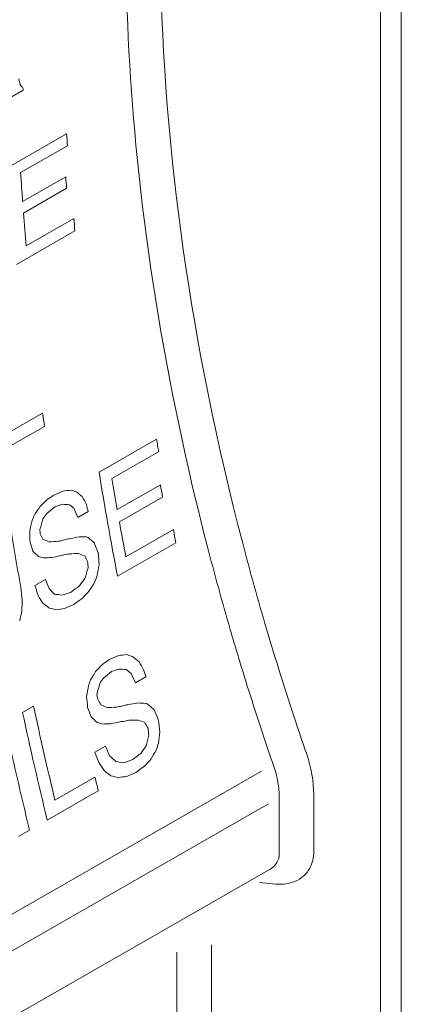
# Model space of a CAD drawing. Header units: millimetres. Extents: x -556 to 0, y 0 to 403.
# Tile 25 of 57: x -48.37 to -41.69, y 178.16 to 195.41. Entities that reach past the tile are written whole.
import ezdxf

# ---------------------------------------------------------------- set-up
doc = ezdxf.new("R2010")
doc.units = ezdxf.units.MM
doc.header["$LTSCALE"] = 2

# ---------------------------------------------------------------- blocks, each defined once
blk = doc.blocks.new('CGI0800-02')
at = {"color": 31, "linetype": 'Continuous', "lineweight": 0, "extrusion": (0.707107, -0.40558, 0.579228)}
for p, q in [((-41.68610866, 169.17283696), (-41.68610866, 227.92558007)), ((-42.0482407, 227.51823239), (-42.0482407, 169.14549137)), ((-48.3117693, 194.17735381), (-48.53360994, 194.05011124)), ((-48.55568509, 192.83765511), (-47.54831035, 193.41546152)), ((-47.5357862, 193.20605426), (-48.35405088, 192.73671693)), ((-48.32019448, 192.22859043), (-47.56375424, 192.66246672)), ((-47.54891984, 192.46016035), (-48.30536008, 192.02628406)), ((-48.25910033, 191.45206139), (-47.422652, 191.93182845)), ((-47.40354948, 191.714435), (-48.42910788, 191.12619887)), ((-48.67091648, 188.11556938), (-47.96902722, 188.51815652)), ((-47.93705173, 188.28916645), (-48.83532451, 187.77393835)), ((-46.98077735, 187.48764296), (-45.97340261, 188.06544937)), ((-45.93667299, 187.84215843), (-46.75493767, 187.37282109)), ((-46.66236523, 186.83101647), (-45.905925, 187.26489276)), ((-45.86771586, 187.04917919), (-46.6241561, 186.6153029)), ((-47.17206804, 186.79584619), (-47.35390464, 186.691549)), ((-46.51153764, 186.00301843), (-45.67872603, 186.48069954)), ((-45.63449018, 186.24889021), (-46.65641185, 185.66274003)), ((-48.10458403, 185.50155796), (-47.91911071, 185.60794109)), ((-47.4781782, 185.38045404), (-47.47090474, 185.38462592)), ((-46.16003907, 183.89795613), (-46.34187567, 183.79365894)), ((-48.31975505, 183.27657074), (-48.12700826, 183.38712575)), ((-47.05244575, 182.58066215), (-46.86697243, 182.68704528)), ((-46.4006748, 182.44500939), (-46.39340134, 182.44918128)), ((-44.13789221, 182.2480399), (-53.76167926, 176.72806242)), ((-46.3352582, 182.22620592), (-46.33889493, 182.22411998)), ((-47.75422944, 181.74089077), (-47.05234018, 182.14347791)), ((-46.99452407, 181.90387926), (-47.88916012, 181.3907371)), ((-53.78881927, 176.07048122), (-44.01448422, 181.67680949)), ((-43.22011436, 180.84111697), (-43.22011436, 181.8318333)), ((-48.19828233, 181.21343189), (-48.39102912, 181.10287687)), ((-44.17255102, 180.29479666), (-43.88463903, 180.2699372)), ((-45.01326531, 173.55566504), (-45.01326531, 179.20647286)), ((-45.6168187, 179.07408477), (-45.6168187, 173.64796139))]:
    blk.add_line(p, q, dxfattribs=at)
at = {"color": 0, "linetype": 'Continuous', "lineweight": 0, "extrusion": (0.707107, -0.40558, 0.579228)}
for p, q in [((-43.82366775, 181.78625732), (-43.82366775, 180.79554099)), ((-54.02819017, 174.77163804), (-43.98460224, 180.53240342))]:
    blk.add_line(p, q, dxfattribs=at)
at = {"color": 31, "linetype": 'Continuous', "lineweight": 0}
for centre, major_axis, ratio, start_param, end_param in [((-1.52935491, 182.28464406), (-37.31171673, 34.31126815), 0.7003666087, 0.3453726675, 0.8280707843), ((-13.29542025, 175.43093446), (31.01007822, -39.72959488), 0.4608278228, 3.9016787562, 3.9048696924), ((-14.12623763, 174.95439719), (45.16849281, -31.67145798), 0.0988793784, 3.9243136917, 3.9258578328), ((-12.98662499, 175.60805215), (24.87714061, -43.37197108), 0.5792279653, 3.9721954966, 3.9732249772), ((-12.27746227, 176.01481117), (24.87714061, -43.37197108), 0.5792279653, 4.0010411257, 4.0059912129), ((-13.09572695, 175.54547384), (24.87714061, -43.37197108), 0.5792279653, 4.0059912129, 4.017961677), ((-12.33928671, 175.97935013), (24.87714061, -43.37197108), 0.5792279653, 4.017961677, 4.0227119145), ((-13.09572695, 175.54547384), (24.87714061, -43.37197108), 0.5792279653, 4.0227119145, 4.0361479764), ((-12.25927861, 176.02524089), (24.87714061, -43.37197108), 0.5792279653, 4.0361479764, 4.0412171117), ((-13.13209426, 175.5246144), (24.87714061, -43.37197108), 0.5792279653, 4.1033499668, 4.1085720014), ((-11.35736909, 176.54255494), (24.87714061, -43.37197108), 0.5792279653, 4.136754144, 4.1417996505), ((-12.36474383, 175.96474853), (24.87714061, -43.37197108), 0.5792279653, 4.136754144, 4.1778087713), ((-12.17563377, 176.0732176), (24.87714061, -43.37197108), 0.5792279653, 4.1417996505, 4.1540156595), ((-11.41919354, 176.50709389), (24.87714061, -43.37197108), 0.5792279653, 4.1540156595, 4.1588691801), ((104.92380942, 243.23869892), (-584.10676254, -374.8737581), 0.0521227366, 4.9432921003, 4.9435021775), ((-90.07733483, 131.39063752), (381.45729814, 175.61961232), 0.0791984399, 1.4228758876, 1.4232960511), ((-33.9080091, 163.60803921), (108.98235968, 11.2141171), 0.2277995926, 1.672166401, 1.6734271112), ((-23.0513559, 169.83515966), (61.0914514, -22.22198727), 0.1363748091, 2.0293809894, 2.0311675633), ((-18.49620212, 172.44788853), (44.83556892, -31.85514427), 0.1062493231, 4.090185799, 4.0931298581), ((-15.36354531, 174.24470666), (35.19851458, -37.24307999), 0.3542513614, 4.056973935, 4.0607618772), ((-0.99919543, 182.48375927), (-63.46037957, -74.07093273), 0.4117878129, 4.9955926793, 4.9974842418), ((10.82437483, 189.26548057), (-121.39008397, -107.17359456), 0.2391652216, 4.9972862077, 4.9984417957), ((36.80677444, 204.16837275), (-243.1705012, -178.14793897), 0.1237684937, 4.9756020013, 4.9762328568), ((-62.88540452, 146.987288), (242.72682067, 94.47798634), 0.1223826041, 1.4603540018, 1.4608797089), ((-27.24051556, 167.43235639), (77.04676466, -11.33301854), 0.2193354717, 1.8689776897, 1.8706603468), ((-18.90617456, 172.212738), (-45.39124151, 31.54842017), 0.0940090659, 0.9563054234, 0.9585148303), ((-14.77711136, 174.58107135), (-32.65543977, 38.74306959), 0.4208114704, 0.9268043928, 0.9309103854), ((-13.20825071, 175.48093286), (27.47411845, -41.85248809), 0.5353578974, 4.1136826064, 4.1165256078), ((-6.76803986, 179.17488604), (-32.21391207, -60.12969534), 0.5973345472, 4.9021701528, 4.9036418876), ((0.69137026, 183.45342792), (-70.18430457, -77.72649839), 0.3816449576, 5.0039773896, 5.0051341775), ((-13.92853855, 175.06779272), (24.87714061, -43.37197108), 0.5792279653, 4.136754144, 4.162143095), ((-9.31474123, 177.71415815), (-12.71845623, -55.79892906), 0.6963316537, 4.7112043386, 4.7144648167), ((-8.39123345, 178.24386045), (-18.99412238, -56.9199761), 0.6719460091, 4.7880321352, 4.7912937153), ((-12.17563377, 176.0732176), (24.87714061, -43.37197108), 0.5792279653, 4.1588691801, 4.172615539), ((-12.29630658, 176.00400252), (16.44980846, -47.73994405), 0.6688806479, 4.2709018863, 4.2750070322), ((-12.46477715, 175.90737177), (18.9742309, -46.53960972), 0.6489668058, 4.2322968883, 4.2338758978), ((-15.98414329, 173.88874628), (34.54186733, -37.62671196), 0.3718371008, 4.0631484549, 4.0656760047), ((-41.26137698, 159.39032066), (132.50840682, 26.92829211), 0.2043457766, 1.5750157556, 1.5763870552), ((-29.69041137, 166.02715388), (83.59079675, -6.66971319), 0.2310413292, 1.8002524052, 1.801729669), ((-23.81529627, 169.39698146), (60.75395603, -22.43898204), 0.133374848, 2.014135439, 2.0146631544), ((-18.59882381, 172.38902715), (43.82373771, -32.41223099), 0.129306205, 4.101389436, 4.1046627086), ((-11.34282217, 176.55089871), (24.87714061, -43.37197108), 0.5792279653, 4.172615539, 4.1778087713), ((-14.91815524, 174.50017191), (-30.26820569, 40.17632827), 0.4778401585, 0.9462830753, 0.9500757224), ((-22.52309795, 170.13815597), (54.93823006, -26.06152854), 0.0700497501, 2.082976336, 2.0851891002), ((-31.87368989, 164.77487677), (91.29323271, -1.83147739), 0.2356278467, 1.7514939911, 1.7515547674), ((-33.0947497, 164.07450564), (97.24964297, 3.05069947), 0.235180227, 1.7141023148, 1.7157889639), ((-41.66677042, 159.15779654), (134.25072313, 28.0611914), 0.2025292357, 1.5727238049, 1.5733564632), ((-47.37588769, 155.8831814), (159.33824367, 44.01985185), 0.1778963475, 1.5226213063, 1.5231485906), ((-32.5495349, 164.387228), (95.196416, 1.60077292), 0.2357199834, 1.7245837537, 1.724794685), ((-12.63386199, 175.81038869), (24.87714061, -43.37197108), 0.5792279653, 4.1612979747, 4.1614036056), ((-14.3272026, 174.83912842), (31.46588466, -39.45551633), 0.4500430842, 4.0923667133, 4.096382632), ((-1.52935491, 182.28464406), (-37.31171673, 34.31126815), 0.7003666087, 0.8280707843, 0.862928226), ((-18.94786107, 172.1888276), (-42.63006957, 33.06833505), 0.157736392, 0.9451986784, 0.9482562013), ((-25.27715418, 168.55849421), (63.65594523, -20.55063028), 0.1570803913, 1.9852351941, 1.986711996), ((-31.82843025, 164.80083663), (89.75115789, -2.26826522), 0.2354460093, 1.755823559, 1.757406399), ((-42.58618307, 158.63044311), (135.12256079, 28.6266975), 0.2016230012, 1.5654082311, 1.5667804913), ((-49.01812751, 154.94123134), (162.78011733, 46.16671638), 0.1748126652, 1.5125282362, 1.5127393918), ((-41.61682521, 159.18644393), (131.01647145, 25.95519112), 0.2059056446, 1.5748990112, 1.5756381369), ((-31.87368989, 164.77487677), (90.38933931, -1.81334395), 0.2356278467, 1.7474610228, 1.7492565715), ((-22.98628386, 169.87248345), (56.55114909, -25.07949914), 0.0899804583, 2.0533746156, 2.0554879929), ((-15.53318853, 174.1474033), (-34.54186733, 37.62671196), 0.3718371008, 0.9386447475, 0.9411821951), ((-14.65015906, 174.6538882), (32.49260274, -38.84028438), 0.424899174, 4.0900504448, 4.0904733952), ((-11.34019131, 176.55240771), (17.88651347, -47.06887235), 0.6581494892, 4.2700622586, 4.2741882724), ((-11.72197415, 176.33342607), (19.12362698, -46.46550461), 0.6476291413, 4.2511583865, 4.2535915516), ((-8.32764774, 178.28033171), (-8.0145019, -54.96712044), 0.708696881, 4.6776751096, 4.6811695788), ((-6.22077996, 179.48878143), (-25.53347601, -58.30451115), 0.6381374, 4.8803344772, 4.8834044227), ((-4.22682092, 180.63246935), (-35.44189539, -61.18670004), 0.5764090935, 4.9564099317, 4.9583172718), ((-13.19500901, 175.48852799), (21.05922376, -45.47528027), 0.6284822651, 4.2169527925, 4.2216039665), ((-14.92065839, 174.49873616), (-29.79449017, 40.46168207), 0.4883356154, 0.9668329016, 0.9710631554), ((-15.22796367, 174.32247309), (31.46588466, -39.45551633), 0.4500430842, 4.0952197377, 4.099238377), ((58.0529262, 216.35466476), (-298.32297597, -210.10793319), 0.1013442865, 5.0011930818, 5.0017228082), ((4.52615185, 185.65296827), (-75.96881069, -80.9470722), 0.3585271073, 5.0373232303, 5.0388060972), ((0.9819336, 183.6200882), (-59.41332572, -71.93354432), 0.4317721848, 5.0296705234, 5.0315787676), ((-16.99241562, 173.31042503), (-36.10201807, 36.71983637), 0.3297857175, 0.9407358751, 0.9444408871), ((-19.19503343, 172.04705536), (42.63006957, -33.06833505), 0.157736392, 4.103475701, 4.106545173), ((-27.85333601, 167.08085702), (70.33960711, -16.03276674), 0.1962636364, 1.9002101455, 1.9021164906), ((-61.58899452, 147.73087824), (204.84260712, 71.86632638), 0.1431478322, 1.4517631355, 1.4525047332), ((16.0341586, 192.25368978), (-121.39008397, -107.17359456), 0.2391652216, 5.0386510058, 5.0398176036), ((-11.65729626, 176.37052378), (10.13541475, -50.31357807), 0.7009334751, 4.3964901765, 4.4002995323), ((-20.79443922, 171.12967388), (-46.38938022, 30.99542485), 0.0727873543, 0.9944620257, 0.9973224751), ((-106.05986238, 122.22343633), (381.45729814, 175.61961232), 0.0791984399, 1.3801302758, 1.380554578), ((77.61299629, 227.57386006), (-372.34132459, -252.88276377), 0.081468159, 4.9986183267, 4.9990426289), ((-8.96359467, 177.91556754), (-14.03864261, -56.0280796), 0.6919292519, 4.7581148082, 4.7612919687), ((-17.79929812, 172.84761625), (-38.37076457, 35.42894477), 0.2680449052, 0.9494257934, 0.949637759), ((-26.99169207, 167.57507568), (65.99654341, -18.99285227), 0.1730280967, 1.9397342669, 1.9417484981), ((-41.53936046, 159.23087589), (120.91733559, 19.28942893), 0.2164216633, 1.5862790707, 1.5874456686), ((-1.52935491, 182.28464406), (-37.31171673, 34.31126815), 0.7003666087, 0.862928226, 0.8812005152), ((-113.01811047, 118.23234918), (372.65481911, 170.51029734), 0.0810282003, 1.354780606, 1.3552079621), ((-40.4947367, 159.83004746), (108.98235968, 11.2141171), 0.2277995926, 1.6024658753, 1.6037482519), ((-26.03689887, 168.12272256), (61.0914514, -22.22198727), 0.1363748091, 1.9596495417, 1.9614670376), ((-20.05507119, 171.55375797), (45.00759377, -31.7602613), 0.1024276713, 4.1612776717, 4.1643802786), ((19.26622143, 194.10752486), (-121.39008397, -107.17359456), 0.2391652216, 5.0669614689, 5.0681368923), ((149.57869895, 268.85169133), (-601.76442092, -385.03099437), 0.0506007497, 5.0122620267, 5.0124756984), ((-15.65416017, 174.07801683), (34.7682123, -37.49416227), 0.3657989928, 4.1277397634, 4.1314879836), ((2.98167189, 184.76709097), (-61.442453, -72.99824969), 0.4215735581, 5.0633434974, 5.0652677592), ((53.55513712, 213.77483893), (-243.1705012, -178.14793897), 0.1237684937, 5.0453517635, 5.0459936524), ((-76.82012312, 138.99466177), (235.73483901, 90.32980282), 0.1257789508, 1.3943947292, 1.3949296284), ((-32.09184823, 164.64974629), (79.02571062, -9.92751019), 0.2238174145, 1.7822272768, 1.7839395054), ((-20.08700301, 171.53544262), (-44.53411975, 32.02127633), 0.113015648, 1.0192978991, 1.0216535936), ((-15.06176544, 174.41780048), (-32.82578107, 38.64149984), 0.4165083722, 0.9958636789, 0.9999364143), ((-13.3594717, 175.39419606), (28.64225975, -41.15452774), 0.5126114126, 4.1709434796, 4.1738377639), ((-1.52935491, 182.28464406), (-37.31171673, 34.31126815), 0.7003666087, 0.8812005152, 0.8980754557), ((-7.40158881, 178.81149729), (-13.61593359, -55.95461338), 0.6933823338, 4.7923868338, 4.795811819), ((-4.14959289, 180.67676553), (-32.21391207, -60.12969534), 0.5973345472, 4.9718979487, 4.9733953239), ((-6.05871547, 179.5817378), (-20.91335228, -57.29407846), 0.6628276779, 4.8784742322, 4.8817936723), ((5.65617054, 186.30112037), (-70.18430457, -77.72649839), 0.3816449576, 5.0737381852, 5.0749152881), ((-12.41160866, 175.93786797), (22.15797967, -44.88919651), 0.6159840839, 4.2534784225, 4.2550857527), ((-11.68561161, 176.35428277), (17.66542395, -47.17422443), 0.6599008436, 4.3213503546, 4.3254219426), ((-16.38539604, 173.65859716), (34.54186733, -37.62671196), 0.3718371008, 4.1330157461, 4.1355890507), ((-24.49824131, 169.00526028), (53.67153906, -26.82048071), 0.0529781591, 2.0264428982, 2.0286961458), ((-55.47292422, 151.23891204), (152.46788441, 39.70734466), 0.1842830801, 1.4640328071, 1.4645698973), ((-43.23734842, 158.25695), (111.76431531, 13.1169432), 0.2253559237, 1.5733393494, 1.5735542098), ((-48.73158738, 155.105584), (129.89843954, 25.22410046), 0.2070762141, 1.5118710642, 1.5132679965), ((-33.6444181, 163.75922879), (81.14936387, -8.41386829), 0.2276751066, 1.749284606, 1.7508971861), ((-27.80468286, 167.10876332), (63.65594523, -20.55063028), 0.1570803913, 1.913262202, 1.913692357), ((-20.31438782, 171.40502006), (44.56809806, -32.00255855), 0.1122485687, 4.1770310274, 4.1803666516), ((-14.28857501, 174.86128429), (24.87714061, -43.37197108), 0.5792279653, 4.2064438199, 4.2482727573), ((-14.09582822, 174.97183931), (24.87714061, -43.37197108), 0.5792279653, 4.2064438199, 4.2429738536), ((-14.92057972, 174.49878128), (-30.26820569, 40.17632827), 0.4778401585, 1.0161674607, 1.0200292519), ((-38.73379751, 160.84008069), (96.14838016, 1.61678065), 0.2357199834, 1.6544733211, 1.6545167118), ((-38.83396724, 160.78262569), (97.24964297, 3.05069947), 0.235180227, 1.6441176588, 1.6458354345), ((-51.74094341, 153.3794883), (139.92541162, 31.72616581), 0.196675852, 1.4894012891, 1.4900456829), ((-12.23745822, 176.03775656), (24.87714061, -43.37197108), 0.5792279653, 4.2314338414, 4.2315414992), ((-14.43458189, 174.77753819), (31.46588466, -39.45551633), 0.4500430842, 4.1625046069, 4.1665982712), ((-1.52935491, 182.28464406), (-37.31171673, 34.31126815), 0.7003666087, 0.8980754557, 0.8995815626), ((-14.59769722, 174.68397908), (24.87714061, -43.37197108), 0.5792279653, 4.2064438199, 4.2482727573), ((-20.20178115, 171.46960859), (-42.63006957, 33.06833505), 0.157736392, 1.0151522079, 1.0182663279), ((-27.44984614, 167.3122893), (60.75395603, -22.43898204), 0.133374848, 1.9458896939, 1.9475015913), ((-38.73379751, 160.84008069), (95.196416, 1.60077292), 0.2357199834, 1.6514565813, 1.6529617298), ((-51.02535934, 153.78993046), (135.12256079, 28.6266975), 0.2016230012, 1.4953147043, 1.4967129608), ((-43.85559285, 157.90233957), (111.76431531, 13.1169432), 0.2253559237, 1.5685012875, 1.568824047), ((-54.22283242, 151.95593524), (145.61729052, 35.36700669), 0.1909442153, 1.4711833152, 1.4718289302), ((-37.72256072, 161.42010228), (92.30790911, -0.44782637), 0.235919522, 1.6649199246, 1.6667498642), ((-25.58109207, 168.3841626), (56.55114909, -25.07949914), 0.0899804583, 1.983187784, 1.985341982), ((-15.93444129, 173.91725418), (-34.54186733, 37.62671196), 0.3718371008, 1.0088315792, 1.0114185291), ((-12.20836436, 176.05444411), (24.87714061, -43.37197108), 0.5792279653, 4.2356351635, 4.23606638), ((-10.85078997, 176.83311678), (19.23783403, -46.40862622), 0.6465936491, 4.3189591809, 4.3231666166), ((-1.52935491, 182.28464406), (-37.31171673, 34.31126815), 0.7003666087, 0.8995815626, 0.9135160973), ((-4.29891791, 180.59111621), (-23.67943595, -57.8777067), 0.6484741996, 4.9335325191, 4.936663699), ((-10.5521004, 177.00443808), (16.76954834, -47.59336893), 0.6666221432, 4.3587837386, 4.3612648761), ((-6.69850205, 179.21477129), (-8.0145019, -54.96712044), 0.708696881, 4.7479804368, 4.7515449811), ((-1.43744755, 182.23238818), (-35.44189539, -61.18670004), 0.5764090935, 5.0267853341, 5.0287313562), ((-14.88320005, 174.52022138), (-29.79449017, 40.46168207), 0.4883356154, 1.0370258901, 1.0413390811), ((-15.05811851, 174.41989227), (30.75530533, -39.88295044), 0.4667474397, 4.1706029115, 4.1747003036), ((76.37645286, 226.86460788), (-291.27837074, -206.03062744), 0.1037489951, 5.0724324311, 5.07297287), ((10.65085055, 189.16595113), (-78.50233749, -82.37396845), 0.3491481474, 5.1082673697, 5.1097800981), ((5.84014317, 186.40664274), (-61.442453, -72.99824969), 0.4215735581, 5.102363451, 5.1043107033), ((-45.46155304, 182.57409583), (1.88443014, -1.73289233), 0.7003666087, 0.5721783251, 0.9135160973), ((-17.55319968, 172.98877251), (-36.10201807, 36.71983637), 0.3297857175, 1.0110118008, 1.0147906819), ((-20.82061525, 171.11465993), (43.41573736, -32.63653993), 0.138877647, 4.179009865, 4.1821403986), ((-30.60118718, 165.50475434), (67.57866146, -17.92417394), 0.1823835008, 1.8571490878, 1.8592018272), ((-85.21823468, 134.17770287), (238.0649296, 91.7132539), 0.1246275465, 1.3592254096, 1.3598739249), ((23.47765544, 196.52310417), (-118.20578784, -105.31445827), 0.2450140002, 5.1098515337, 5.1110421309), ((-22.03622124, 170.41741698), (-45.51527379, 31.47985652), 0.0913183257, 1.0574327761, 1.0603510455), ((-128.63241892, 109.27634979), (372.65481911, 170.51029734), 0.0810282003, 1.3112280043, 1.311661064), ((103.13558082, 242.21301314), (-372.34132459, -252.88276377), 0.081468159, 5.0690954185, 5.0695284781), ((-13.39393896, 175.37442645), (24.87714061, -43.37197108), 0.5792279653, 4.2429738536, 4.2482727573), ((-24.05575381, 169.25906068), (49.99984979, -28.96200391), 0.0042317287, 4.2430087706, 4.2432250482), ((-30.37366133, 165.6352578), (65.99654341, -18.99285227), 0.1730280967, 1.8692811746, 1.8713365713), ((-48.97449353, 154.96625876), (120.91733559, 19.28942893), 0.2164216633, 1.515801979, 1.5169925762), ((-44.11668984, 181.13802199), (0.75377206, -0.69315693), 0.7003666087, 0.1784181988, 0.5721783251), ((-44.11668984, 181.13802199), (0.75377206, -0.69315693), 0.7003666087, 5.9653604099, 6.4616035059), ((-44.11668984, 181.13802199), (0.75377206, -0.69315693), 0.7003666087, 5.5463666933, 5.9653604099)]:
    blk.add_ellipse(centre, major_axis=major_axis, ratio=ratio, start_param=start_param, end_param=end_param, dxfattribs=at)
at = {"color": 0, "linetype": 'Continuous', "lineweight": 0}
for centre, major_axis, ratio, start_param, end_param in [((-1.77935491, 182.03627818), (-37.53545784, 34.78318961), 0.699638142, 0.485733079, 0.6646781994), ((-1.77935491, 182.03627818), (-37.53545784, 34.78318961), 0.699638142, 0.6646781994, 0.8284827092), ((-1.77935491, 182.03627818), (-37.53545784, 34.78318961), 0.699638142, 0.8284827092, 0.8622781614), ((-1.77935491, 182.03627818), (-37.53545784, 34.78318961), 0.699638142, 0.8622781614, 0.8810369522), ((-1.77935491, 182.03627818), (-37.53545784, 34.78318961), 0.699638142, 0.8810369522, 0.8969688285), ((-1.77935491, 182.03627818), (-37.53545784, 34.78318961), 0.699638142, 0.8969688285, 0.9165434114), ((-44.36668984, 180.8896561), (0.52506494, -0.19546017), 0.7085388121, 5.7507714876, 6.5410720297)]:
    blk.add_ellipse(centre, major_axis=major_axis, ratio=ratio, start_param=start_param, end_param=end_param, dxfattribs=at)
blk.add_open_spline([(-43.8236687, 181.78625754), (-43.82367261, 181.87271357), (-43.83157023, 181.96142479), (-43.85845059, 182.11521841), (-43.87357039, 182.17973061), (-43.90439631, 182.28484288), (-43.91775534, 182.32533785), (-43.93258421, 182.36579973)], degree=3, knots=[0, 0, 0, 0, 0.15831329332, 0.15831329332, 0.27094374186, 0.27094374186, 0.3413377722, 0.3413377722, 0.3413377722, 0.3413377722], dxfattribs=at)

msp = doc.modelspace()

# ---------------------------------------------------------------- block references
msp.add_blockref('CGI0800-02', (0, 0))

doc.saveas('drawing.dxf')
